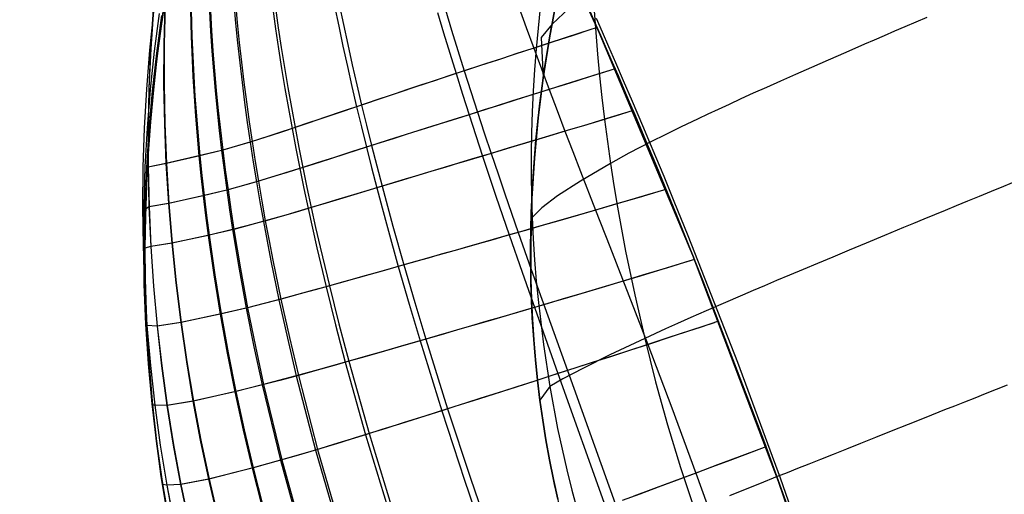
# Model space of a CAD drawing. Header units: millimetres. Extents: x -58 to 58, y -58 to 58.
# Tile 62 of 74: x 45.38 to 53.04, y 18.34 to 22.04. Entities that reach past the tile are written whole.
import ezdxf

# ---------------------------------------------------------------- set-up
doc = ezdxf.new("R2010")
doc.units = ezdxf.units.MM
doc.header["$MEASUREMENT"] = 0
doc.layers.add('Predefinito', color=5, linetype='Continuous')

msp = doc.modelspace()

# ---------------------------------------------------------------- linework, layer by layer
at = {"layer": 'Predefinito', "color": 9}
for points in [[(53.6901, 9.3609), (53.335, 11.2085), (52.9163, 13.0427), (52.4346, 14.8614), (51.8904, 16.6624), (51.2844, 18.4435), (50.6172, 20.2027), (49.8897, 21.9377), (49.1028, 23.6467), (48.2574, 25.3274), (47.3544, 26.978), (46.395, 28.5964), (45.3803, 30.1807)], [(45.3803, 30.1807), (46.395, 28.5964), (47.3544, 26.978), (48.2574, 25.3274), (49.1028, 23.6467), (49.8897, 21.9377), (50.6172, 20.2027), (51.2844, 18.4435), (51.8904, 16.6624), (52.4346, 14.8614), (52.9163, 13.0427), (53.335, 11.2085), (53.6901, 9.3609)], [(49.6, 18.1721), (49.5421, 18.4206), (49.4917, 18.6729), (49.4492, 18.9289), (49.4144, 19.1887), (49.3876, 19.4521), (49.3687, 19.7189), (49.3579, 19.9892), (49.3552, 20.2628), (49.3607, 20.5397), (49.3746, 20.8196), (49.3968, 21.1027), (49.4275, 21.3887), (49.4667, 21.6777), (49.5145, 21.9694), (49.5711, 22.2638)], [(46.5306, 18.1895), (46.4823, 18.4843), (46.4418, 18.7813), (46.4091, 19.0803), (46.3841, 19.3812), (46.3668, 19.6839), (46.3572, 19.9881), (46.3553, 20.294), (46.3611, 20.6012), (46.3746, 20.9096), (46.3957, 21.2193), (46.4244, 21.5299), (46.4607, 21.8415), (46.5046, 22.1539)], [(49.5593, 22.2057), (49.5018, 21.8966), (49.4534, 21.5861), (49.4142, 21.2742), (49.3846, 20.9612), (49.3651, 20.6474), (49.3558, 20.3331), (49.3572, 20.0186), (49.362, 19.8613), (49.3696, 19.7042), (49.3799, 19.5473), (49.3931, 19.3906), (49.4092, 19.2342), (49.4282, 19.0782), (49.4501, 18.9227), (49.475, 18.7676), (49.5029, 18.6131), (49.5338, 18.4591), (49.5678, 18.3059)], [(49.5678, 18.3059), (49.5338, 18.4591), (49.5029, 18.6131), (49.475, 18.7676), (49.4501, 18.9227), (49.4282, 19.0782), (49.4092, 19.2342), (49.3931, 19.3906), (49.3799, 19.5473), (49.3696, 19.7042), (49.362, 19.8613), (49.3572, 20.0186), (49.3558, 20.3331), (49.3651, 20.6474), (49.3846, 20.9612), (49.4142, 21.2742), (49.4534, 21.5861), (49.5018, 21.8966), (49.5593, 22.2057)], [(46.5306, 18.1895), (46.4823, 18.4843), (46.4418, 18.7813), (46.4091, 19.0803), (46.3841, 19.3812), (46.3668, 19.6839), (46.3572, 19.9881), (46.3553, 20.294), (46.3611, 20.6012), (46.3746, 20.9096), (46.3957, 21.2193)]]:
    msp.add_lwpolyline(points, dxfattribs=at)
at = {"layer": 'Predefinito', "color": 9, "extrusion": (1, 0, 0)}
for points in [[(21.2193, 60), (21.2193, 319.9982)], [(18.7813, 60), (18.7813, 319.9999)]]:
    msp.add_lwpolyline(points, dxfattribs=at)
at = {"layer": 'Predefinito', "color": 9}
for points in [[(46.3957, 21.2193, 60), (46.4252, 21.5369, 60), (46.4623, 21.8535, 60), (46.5069, 22.169, 60), (46.5588, 22.4833, 60.0001), (46.6179, 22.7964, 60.0001), (46.684, 23.108, 60.0002), (46.757, 23.4182, 60.0004), (46.8366, 23.7269, 60.0005), (46.9281, 24.052, 60.0007), (47.0265, 24.375, 60.001), (47.1319, 24.6957, 60.0014), (47.2438, 25.0141, 60.0018), (47.3622, 25.3302, 60.0023), (47.4869, 25.6439, 60.0028), (47.6177, 25.9551, 60.0035), (47.7542, 26.2637, 60.0042)], [(46.5175, 22.2369, 319.9973), (46.4804, 21.9885, 319.9975), (46.448, 21.7395, 319.9977), (46.4205, 21.4921, 319.998), (46.3978, 21.2443, 319.9982), (46.3799, 20.9981, 319.9984), (46.3668, 20.7516, 319.9986), (46.3586, 20.5069, 319.9988), (46.3552, 20.2621, 319.999), (46.3567, 20.0191, 319.9992), (46.3631, 19.7763, 319.9993), (46.3743, 19.5353, 319.9995), (46.3905, 19.2946, 319.9996), (46.4115, 19.0556, 319.9997), (46.4375, 18.817, 319.9998), (46.4683, 18.5805, 319.9999), (46.5042, 18.3446, 320)], [(46.7061, 22.2165, 41.502), (46.7135, 21.9071, 41.4172), (46.7276, 21.5974, 41.3415), (46.7371, 21.4425, 41.307), (46.7482, 21.2876, 41.2749), (46.7608, 21.1327, 41.2451), (46.7749, 20.9778, 41.2177), (46.7906, 20.8231, 41.1927), (46.8077, 20.6684, 41.17), (46.8262, 20.5137, 41.1499), (46.8461, 20.3594, 41.1322), (46.8901, 20.0518, 41.1035), (46.9395, 19.7461, 41.0823), (46.9941, 19.4427, 41.0669), (47.0538, 19.142, 41.0556), (47.1184, 18.8443, 41.0465), (47.1882, 18.5485, 41.0384), (47.2634, 18.2533, 41.0307)], [(46.7118, 22.2182, 338.5814), (46.7195, 21.9087, 338.6665), (46.734, 21.5991, 338.7426), (46.7437, 21.4442, 338.7772), (46.7549, 21.2893, 338.8095), (46.7677, 21.1344, 338.8394), (46.782, 20.9796, 338.867), (46.7978, 20.8248, 338.8921), (46.815, 20.6701, 338.9148), (46.8337, 20.5155, 338.935), (46.8538, 20.3611, 338.9528), (46.8981, 20.0536, 338.9816), (46.9477, 19.748, 339.0029), (47.0026, 19.4447, 339.0183), (47.0625, 19.1441, 339.0296), (47.1273, 18.8465, 339.0387), (47.1972, 18.5509, 339.0469), (47.2725, 18.2558, 339.0546)], [(46.5095, 22.1549, 45.2525), (46.5014, 21.8462, 45.1839), (46.5004, 21.537, 45.1224), (46.5061, 21.2275, 45.0681), (46.5186, 20.9178, 45.0213), (46.5376, 20.6081, 44.9821), (46.5631, 20.2987, 44.9507), (46.5949, 19.9897, 44.9267), (46.633, 19.6815, 44.9087), (46.6775, 19.3745, 44.8954), (46.7282, 19.0689, 44.8853), (46.7851, 18.7651, 44.877), (46.8483, 18.4626, 44.8695), (46.9182, 18.1606, 44.8625)], [(46.512, 22.1558, 334.813), (46.5042, 21.847, 334.8819), (46.5033, 21.5378, 334.9437), (46.5094, 21.2283, 334.9981), (46.5221, 20.9186, 335.0451), (46.5413, 20.6089, 335.0844), (46.567, 20.2994, 335.1159), (46.599, 19.9905, 335.14), (46.6373, 19.6823, 335.1581), (46.6819, 19.3754, 335.1715), (46.7328, 19.0698, 335.1816), (46.7898, 18.7661, 335.1899), (46.8532, 18.4637, 335.1973), (46.9232, 18.1618, 335.2044)], [(47.0461, 22.1655, 37.5722), (47.06, 22.0114, 37.5215), (47.0754, 21.8571, 37.4737), (47.0923, 21.7028, 37.4286), (47.1106, 21.5484, 37.3864), (47.1303, 21.3939, 37.347), (47.1514, 21.2394, 37.3105), (47.1739, 21.0849, 37.2769), (47.1976, 20.9304, 37.2462), (47.2227, 20.776, 37.2184), (47.2489, 20.6216, 37.1937), (47.2764, 20.4675, 37.1719), (47.3049, 20.3141, 37.153), (47.3345, 20.1615, 37.1366), (47.3968, 19.859, 37.1106), (47.4628, 19.5604, 37.0918), (47.5323, 19.2659, 37.078), (47.6812, 18.6894, 37.0574), (47.8466, 18.1164, 37.0405)], [(47.0582, 22.17, 342.5343), (47.0724, 22.0159, 342.5852), (47.0881, 21.8617, 342.6334), (47.1052, 21.7073, 342.6787), (47.1238, 21.5529, 342.7212), (47.1438, 21.3984, 342.7608), (47.1652, 21.2439, 342.7976), (47.1879, 21.0893, 342.8314), (47.2119, 20.9348, 342.8623), (47.2372, 20.7803, 342.8902), (47.2637, 20.6259, 342.9152), (47.2914, 20.4717, 342.9371), (47.3202, 20.3183, 342.9561), (47.35, 20.1657, 342.9726), (47.4127, 19.8633, 342.9988), (47.479, 19.5647, 343.0178), (47.5488, 19.2705, 343.0317), (47.6982, 18.6945, 343.0525), (47.8639, 18.1221, 343.0695)], [(47.8305, 22.1424, 33.3392), (47.8623, 21.987, 33.2822), (47.8954, 21.8312, 33.2287), (47.9297, 21.6749, 33.1786), (47.9652, 21.5182, 33.1321), (48.0018, 21.3611, 33.0891), (48.0395, 21.2036, 33.0497), (48.0783, 21.0458, 33.0139), (48.1181, 20.8876, 32.9817), (48.1589, 20.7299, 32.9532), (48.2001, 20.5739, 32.9282), (48.2418, 20.4198, 32.9065), (48.326, 20.1175, 32.8717), (48.4108, 19.8239, 32.846), (48.4956, 19.5393, 32.827), (48.6644, 18.9952, 32.7991), (48.8409, 18.4537, 32.7773), (49.0276, 17.9075, 32.7641)], [(47.866, 22.1558, 346.7892), (47.8985, 22.0004, 346.8465), (47.9322, 21.8445, 346.9004), (47.9672, 21.6882, 346.9508), (48.0033, 21.5314, 346.9977), (48.0405, 21.3741, 347.0409), (48.0789, 21.2165, 347.0806), (48.1183, 21.0586, 347.1167), (48.1587, 20.9002, 347.1492), (48.2, 20.7424, 347.1779), (48.2419, 20.5862, 347.203), (48.2841, 20.432, 347.2249), (48.3693, 20.1298, 347.2601), (48.4549, 19.8364, 347.2859), (48.5403, 19.5523, 347.3051), (48.7099, 19.0096, 347.3331), (48.8867, 18.4695, 347.355), (49.0735, 17.9245, 347.3683)], [(46.4205, 22.1, 52.6719), (46.3898, 21.7998, 52.6351), (46.3658, 21.4979, 52.6018), (46.3487, 21.1944, 52.5721), (46.3386, 20.8894, 52.5461), (46.3356, 20.5832, 52.524), (46.3397, 20.2758, 52.5059), (46.3512, 19.9674, 52.4915), (46.3702, 19.658, 52.4803), (46.3968, 19.348, 52.4714), (46.4313, 19.0375, 52.4644), (46.4737, 18.7268, 52.4584), (46.5243, 18.4161, 52.4529), (46.5832, 18.1057, 52.4478)], [(46.4202, 22.1001, 327.3607), (46.3896, 21.7998, 327.3976), (46.3657, 21.4978, 327.431), (46.3487, 21.1943, 327.4609), (46.3386, 20.8894, 327.487), (46.3357, 20.5831, 327.5092), (46.3399, 20.2757, 327.5274), (46.3515, 19.9673, 327.5418), (46.3705, 19.6579, 327.5531), (46.3972, 19.3479, 327.5619), (46.4317, 19.0374, 327.569), (46.4742, 18.7267, 327.575), (46.5249, 18.416, 327.5805), (46.5838, 18.1057, 327.5856)], [(46.4646, 22.0873, 56.3594), (46.4273, 21.7922, 56.3404), (46.3965, 21.4947, 56.3231), (46.3724, 21.1951, 56.3076), (46.3552, 20.8934, 56.294), (46.3451, 20.5898, 56.2823), (46.3423, 20.2843, 56.2726), (46.347, 19.9773, 56.2648), (46.3595, 19.669, 56.2586), (46.3799, 19.3596, 56.2537), (46.4086, 19.0493, 56.2496), (46.4457, 18.7382, 56.2461), (46.4914, 18.4268, 56.243), (46.5459, 18.1155, 56.24)], [(46.4829, 22.0717, 58.1879), (46.4442, 21.7786, 58.1782), (46.4118, 21.4831, 58.1693), (46.386, 21.1853, 58.1614), (46.3671, 20.8852, 58.1543), (46.3552, 20.5831, 58.1482), (46.3506, 20.279, 58.1432), (46.3536, 19.9733, 58.1391), (46.3644, 19.6663, 58.1358), (46.3832, 19.358, 58.1331), (46.4102, 19.0488, 58.131), (46.4458, 18.7387, 58.1291), (46.49, 18.4282, 58.1273), (46.5431, 18.1178, 58.1257)], [(46.4198, 22.1165, 48.9624), (46.399, 21.8112, 48.9093), (46.3853, 21.5048, 48.8614), (46.3786, 21.1977, 48.819), (46.3788, 20.8898, 48.7822), (46.3859, 20.5814, 48.7512), (46.3999, 20.2726, 48.726), (46.4208, 19.9635, 48.7064), (46.4488, 19.6542, 48.6914), (46.4838, 19.3451, 48.68), (46.526, 19.0363, 48.6711), (46.5755, 18.7282, 48.6636), (46.6323, 18.4207, 48.6569), (46.6967, 18.1136, 48.6505)], [(46.4203, 22.1169, 331.0866), (46.3997, 21.8115, 331.1399), (46.3861, 21.5051, 331.1879), (46.3796, 21.1979, 331.2305), (46.3799, 20.89, 331.2674), (46.3872, 20.5816, 331.2986), (46.4013, 20.2728, 331.3238), (46.4224, 19.9636, 331.3435), (46.4505, 19.6544, 331.3585), (46.4856, 19.3452, 331.37), (46.528, 19.0365, 331.3789), (46.5775, 18.7284, 331.3864), (46.6344, 18.421, 331.3932), (46.6988, 18.114, 331.3995)], [(46.856, 22.1025, 39.5461), (46.8649, 21.9482, 39.5006), (46.8755, 21.7937, 39.4576), (46.8876, 21.6392, 39.4171), (46.9012, 21.4847, 39.3792), (46.9164, 21.3302, 39.3438), (46.933, 21.1756, 39.3111), (46.951, 21.0212, 39.2809), (46.9704, 20.8667, 39.2534), (46.9912, 20.7124, 39.2286), (47.0134, 20.5582, 39.2065), (47.0368, 20.4042, 39.1871), (47.0874, 20.0979, 39.1557), (47.1428, 19.7941, 39.1327), (47.2028, 19.4931, 39.116), (47.2672, 19.1954, 39.1039), (47.4086, 18.6097, 39.0856), (47.5693, 18.0276, 39.0704)], [(46.8639, 22.1047, 340.5473), (46.8731, 21.9504, 340.593), (46.8838, 21.7959, 340.6362), (46.8961, 21.6415, 340.6768), (46.91, 21.487, 340.7149), (46.9254, 21.3325, 340.7505), (46.9422, 21.178, 340.7834), (46.9604, 21.0235, 340.8137), (46.98, 20.8691, 340.8413), (47.001, 20.7148, 340.8662), (47.0233, 20.5606, 340.8884), (47.0469, 20.4067, 340.9079), (47.0979, 20.1004, 340.9395), (47.1536, 19.7967, 340.9626), (47.2138, 19.4959, 340.9793), (47.2784, 19.1983, 340.9915), (47.4202, 18.613, 341.0098), (47.5811, 18.0312, 341.0251)], [(47.3493, 22.1218, 35.4747), (47.3709, 21.9673, 35.4209), (47.3939, 21.8125, 35.3702), (47.4183, 21.6576, 35.3226), (47.4441, 21.5024, 35.2781), (47.4711, 21.3471, 35.2369), (47.4993, 21.1916, 35.1988), (47.5288, 21.036, 35.164), (47.5594, 20.8803, 35.1324), (47.5912, 20.7245, 35.1042), (47.6241, 20.5691, 35.0792), (47.6578, 20.4148, 35.0574), (47.6924, 20.2617, 35.0385), (47.7636, 19.9594, 35.0083), (47.8375, 19.6629, 34.9861), (47.9135, 19.3724, 34.9698), (48.0713, 18.8087, 34.9455), (48.2419, 18.2484, 34.9261)], [(47.37, 22.1299, 344.6436), (47.3921, 21.9753, 344.6978), (47.4155, 21.8206, 344.7488), (47.4403, 21.6656, 344.7968), (47.4665, 21.5103, 344.8415), (47.4939, 21.3549, 344.8831), (47.5225, 21.1994, 344.9214), (47.5524, 21.0437, 344.9565), (47.5834, 20.8879, 344.9883), (47.6156, 20.732, 345.0168), (47.6488, 20.5765, 345.0419), (47.6829, 20.4221, 345.0639), (47.7178, 20.2689, 345.0829), (47.7897, 19.9667, 345.1135), (47.864, 19.6703, 345.1358), (47.9405, 19.3801, 345.1523), (48.0989, 18.8173, 345.1768), (48.2698, 18.2579, 345.1964)], [(48.6317, 22.0933, 31.1466), (48.6787, 21.936, 31.0913), (48.7268, 21.7779, 31.0398), (48.7759, 21.619, 30.9923), (48.8259, 21.4593, 30.9487), (48.8769, 21.299, 30.909), (48.9288, 21.1379, 30.8734), (48.9813, 20.9773, 30.8418), (49.0337, 20.8193, 30.8142), (49.0858, 20.6641, 30.7904), (49.1888, 20.3629, 30.7522), (49.2891, 20.0743, 30.7244), (49.5684, 19.284, 30.6749), (49.9389, 18.2467, 30.6391)], [(48.692, 22.1144, 348.9891), (48.7401, 21.957, 349.0447), (48.7892, 21.7988, 349.0964), (48.8393, 21.6399, 349.1442), (48.8903, 21.4801, 349.1881), (48.9423, 21.3196, 349.2279), (48.9951, 21.1583, 349.2637), (49.0485, 20.9975, 349.2955), (49.1019, 20.8394, 349.3231), (49.1548, 20.6842, 349.347), (49.2593, 20.3831, 349.3853), (49.3608, 20.095, 349.4131), (49.6421, 19.3077, 349.4625), (50.013, 18.2743, 349.4983)], [(49.2641, 22.1352, 350.0654), (49.3218, 21.9766, 350.1188), (49.3804, 21.817, 350.168), (49.4398, 21.6564, 350.2131), (49.5, 21.4948, 350.2539), (49.5611, 21.3321, 350.2906), (49.6224, 21.1701, 350.3229), (49.6832, 21.0112, 350.3509), (49.7431, 20.8559, 350.375), (49.8599, 20.5563, 350.413), (49.9712, 20.2722, 350.4402), (50.2678, 19.5106, 350.4875), (50.4546, 19.0172, 350.5088), (50.6419, 18.51, 350.5214), (50.8281, 17.9939, 350.5215)], [(49.4306, 22.1331, 49.9489), (49.4129, 21.9725, 49.917), (49.3978, 21.811, 49.8872), (49.3852, 21.6488, 49.8597), (49.3751, 21.4858, 49.8343), (49.3677, 21.3223, 49.8112), (49.3627, 21.1582, 49.7904), (49.3603, 20.9937, 49.7719), (49.3605, 20.8289, 49.7558), (49.3632, 20.6639, 49.742), (49.3685, 20.4988, 49.7306), (49.3764, 20.3336, 49.7216), (49.3868, 20.1685, 49.7147), (49.3998, 20.0034, 49.7096), (49.4155, 19.8386, 49.706), (49.4547, 19.5099, 49.7019), (49.5046, 19.1828, 49.6999), (49.5652, 18.858, 49.6979), (49.6369, 18.5357, 49.6959), (49.6769, 18.3756, 49.695), (49.7196, 18.2163, 49.6943)], [(49.4306, 22.1331, 330.0511), (49.4129, 21.9725, 330.083), (49.3978, 21.811, 330.1128), (49.3852, 21.6488, 330.1403), (49.3751, 21.4858, 330.1657), (49.3677, 21.3223, 330.1888), (49.3627, 21.1582, 330.2096), (49.3603, 20.9937, 330.2281), (49.3605, 20.8289, 330.2442), (49.3632, 20.6639, 330.258), (49.3685, 20.4988, 330.2694), (49.3764, 20.3336, 330.2784), (49.3868, 20.1685, 330.2853), (49.3998, 20.0034, 330.2904), (49.4155, 19.8386, 330.294), (49.4547, 19.5099, 330.2981), (49.5046, 19.1828, 330.3001), (49.5652, 18.858, 330.3021), (49.6369, 18.5357, 330.3041), (49.6769, 18.3756, 330.305), (49.7196, 18.2163, 330.3057)], [(49.6559, 22.1285, 42.3674), (49.5225, 22.0047, 44.8865), (49.4377, 21.8993, 47.3865), (49.4534, 21.5861, 60)], [(49.6559, 22.1285, 337.6326), (49.5225, 22.0047, 335.1135), (49.4377, 21.8993, 332.6135), (49.4534, 21.5861, 320)], [(49.8082, 22.1228, 350.8782), (49.8535, 22.0203, 350.9144), (49.899, 21.917, 350.9483), (49.9444, 21.8132, 350.98), (49.9899, 21.7089, 351.0094), (50.0353, 21.604, 351.0364), (50.0807, 21.4984, 351.0612), (50.1232, 21.3989, 351.0823), (50.1656, 21.2992, 351.1014), (50.2499, 21.0994, 351.1339), (50.3338, 20.8984, 351.1596), (50.4175, 20.6958, 351.1793), (50.4928, 20.5116, 351.1928), (50.6958, 20.0052, 351.2144), (51.1742, 18.7472, 351.2438), (51.41, 18.0903, 351.2421)], [(49.8504, 22.1061, 39.7551), (49.8618, 21.939, 39.7049), (49.8756, 21.7709, 39.6593), (49.8916, 21.6018, 39.6182), (49.9099, 21.432, 39.5816), (49.9303, 21.2617, 39.5498), (49.9528, 21.091, 39.5226), (49.9773, 20.92, 39.5003), (50.0038, 20.749, 39.4827), (50.0322, 20.578, 39.4692), (50.0626, 20.4071, 39.4593), (50.0948, 20.2364, 39.4524), (50.1651, 19.8958, 39.4447), (50.2429, 19.557, 39.4412), (50.3282, 19.2204, 39.4375), (50.421, 18.8862, 39.4338), (50.5214, 18.5545, 39.4308), (50.6296, 18.2254, 39.4295)], [(49.8504, 22.1061, 340.2449), (49.8618, 21.939, 340.2951), (49.8756, 21.7709, 340.3407), (49.8916, 21.6018, 340.3818), (49.9099, 21.432, 340.4184), (49.9303, 21.2617, 340.4502), (49.9528, 21.091, 340.4774), (49.9773, 20.92, 340.4997), (50.0038, 20.749, 340.5173), (50.0322, 20.578, 340.5308), (50.0626, 20.4071, 340.5407), (50.0948, 20.2364, 340.5476), (50.1651, 19.8958, 340.5553), (50.2429, 19.557, 340.5588), (50.3282, 19.2204, 340.5625), (50.421, 18.8862, 340.5662), (50.5214, 18.5545, 340.5692), (50.6296, 18.2254, 340.5705)], [(46.4877, 22.0597, 59.0972), (46.4488, 21.7674, 59.0921), (46.4162, 21.4727, 59.0876), (46.3901, 21.1757, 59.0834), (46.3709, 20.8764, 59.0797), (46.3587, 20.5751, 59.0765), (46.3538, 20.2718, 59.0739), (46.3564, 19.967, 59.0717), (46.3668, 19.6608, 59.07), (46.3852, 19.3534, 59.0685), (46.4119, 19.0451, 59.0673), (46.447, 18.7358, 59.0663), (46.4908, 18.4262, 59.0653), (46.5435, 18.1166, 59.0645)], [(46.4886, 22.0523, 59.5504), (46.4497, 21.7604, 59.5477), (46.4171, 21.466, 59.5453), (46.3911, 21.1694, 59.543), (46.3719, 20.8706, 59.5411), (46.3596, 20.5697, 59.5394), (46.3547, 20.2669, 59.5379), (46.3573, 19.9625, 59.5367), (46.3677, 19.6568, 59.5357), (46.3861, 19.35, 59.5349), (46.4126, 19.0421, 59.5343), (46.4477, 18.7334, 59.5337), (46.4914, 18.4243, 59.5331), (46.5439, 18.1153, 59.5326)], [(46.4886, 22.0483, 59.7766), (46.4498, 21.7565, 59.7751), (46.4173, 21.4623, 59.7738), (46.3913, 21.1659, 59.7725), (46.3721, 20.8673, 59.7714), (46.3599, 20.5666, 59.7704), (46.355, 20.264, 59.7696), (46.3577, 19.9599, 59.7689), (46.368, 19.6545, 59.7683), (46.3864, 19.3479, 59.7678), (46.4129, 19.0403, 59.7674), (46.4479, 18.7319, 59.767), (46.4916, 18.4231, 59.7667), (46.5441, 18.1144, 59.7664)], [(52.4374, 22.056, 30.7122), (52.3513, 22.019, 30.8315), (52.2674, 21.983, 30.9526), (52.1856, 21.9477, 31.0755), (52.1059, 21.9133, 31.2001), (52.0283, 21.8797, 31.3264), (51.9527, 21.8469, 31.4544), (51.8074, 21.7838, 31.7152), (51.6698, 21.7236, 31.9821), (51.5397, 21.6665, 32.255), (51.4167, 21.6121, 32.5336), (51.3006, 21.5606, 32.8175), (51.1912, 21.5116, 33.1064), (51.088, 21.4652, 33.4001), (50.991, 21.4212, 33.6983), (50.8998, 21.3795, 34.0006), (50.8141, 21.34, 34.3069), (50.7337, 21.3026, 34.6167), (50.6583, 21.2672, 34.9299), (50.5214, 21.2019, 35.565), (50.4013, 21.1433, 36.2099), (50.2959, 21.0905, 36.8623), (50.1203, 20.9988, 38.1802), (49.9773, 20.92, 39.5003), (49.7427, 20.7825, 42.101), (49.5658, 20.6674, 44.6582), (49.4424, 20.5733, 47.1941), (49.3685, 20.4988, 49.7306), (49.3558, 20.3331, 60)], [(52.4374, 22.056, 349.2878), (52.3513, 22.019, 349.1685), (52.2674, 21.983, 349.0474), (52.1856, 21.9477, 348.9245), (52.1059, 21.9133, 348.7999), (52.0283, 21.8797, 348.6736), (51.9527, 21.8469, 348.5456), (51.8074, 21.7838, 348.2848), (51.6698, 21.7236, 348.0179), (51.5397, 21.6665, 347.745), (51.4167, 21.6121, 347.4664), (51.3006, 21.5606, 347.1825), (51.1912, 21.5116, 346.8936), (51.088, 21.4652, 346.5999), (50.991, 21.4212, 346.3017), (50.8998, 21.3795, 345.9994), (50.8141, 21.34, 345.6931), (50.7337, 21.3026, 345.3833), (50.6583, 21.2672, 345.0701), (50.5214, 21.2019, 344.435), (50.4013, 21.1433, 343.7901), (50.2959, 21.0905, 343.1377), (50.1203, 20.9988, 341.8198), (49.9773, 20.92, 340.4997), (49.7427, 20.7825, 337.899), (49.5658, 20.6674, 335.3418), (49.4424, 20.5733, 332.8059), (49.3685, 20.4988, 330.2694), (49.3558, 20.3331, 320)], [(49.8643, 22.0507, 29.1685), (49.9112, 21.9445, 29.132), (49.9615, 21.8297, 29.0955), (50.0162, 21.7043, 29.059), (50.0766, 21.5647, 29.0226), (50.1451, 21.405, 28.9861), (50.2261, 21.2145, 28.9498), (50.2733, 21.1023, 28.9316), (50.3274, 20.973, 28.9135), (50.3912, 20.8194, 28.8955), (50.4705, 20.6265, 28.8776), (50.5792, 20.3587, 28.8602), (50.9649, 19.3734, 28.8294), (51.298, 18.4736, 28.8162), (51.7125, 17.2794, 28.8366)], [(49.8725, 21.977, 350.9289), (49.7429, 21.9349, 350.7413), (49.6177, 21.8942, 350.5518), (49.4969, 21.855, 350.3606), (49.3804, 21.817, 350.168), (49.235, 21.7696, 349.9149), (49.0965, 21.7243, 349.6597), (48.9646, 21.6811, 349.4028), (48.8393, 21.6399, 349.1442), (48.7202, 21.6006, 348.8843), (48.607, 21.5632, 348.6233), (48.4996, 21.5276, 348.3613), (48.3978, 21.4937, 348.0984), (48.3011, 21.4615, 347.8347), (48.2095, 21.4308, 347.5705), (48.0405, 21.3741, 347.0409), (47.8889, 21.3231, 346.5106), (47.753, 21.2772, 345.9801), (47.6314, 21.2361, 345.4501), (47.5225, 21.1994, 344.9214), (47.4249, 21.1667, 344.3945), (47.3374, 21.1376, 343.8701), (47.1879, 21.0893, 342.8314), (46.9604, 21.0235, 340.8137), (46.782, 20.9796, 338.867), (46.5221, 20.9186, 335.0451), (46.3799, 20.89, 331.2674), (46.3721, 20.8637, 319.9986)], [(49.8304, 21.9633, 29.1311), (49.6775, 21.9137, 29.3566), (49.531, 21.866, 29.5846), (49.3906, 21.8203, 29.8148), (49.2563, 21.7765, 30.0471), (49.1278, 21.7345, 30.2812), (49.0051, 21.6943, 30.5169), (48.8878, 21.6558, 30.754), (48.7759, 21.619, 30.9923), (48.6605, 21.5808, 31.2517), (48.5508, 21.5445, 31.5121), (48.4467, 21.51, 31.7734), (48.348, 21.4771, 32.0356), (48.2544, 21.4458, 32.2983), (48.1656, 21.4161, 32.5616), (48.0018, 21.3611, 33.0891), (47.8548, 21.3115, 33.6173), (47.723, 21.267, 34.1454), (47.605, 21.2272, 34.6728), (47.4993, 21.1916, 35.1988), (47.4045, 21.1599, 35.7229), (47.3195, 21.1317, 36.2443), (47.1739, 21.0849, 37.2769), (46.951, 21.0212, 39.2809), (46.7749, 20.9778, 41.2177), (46.5186, 20.9178, 45.0213), (46.3788, 20.8898, 48.7822), (46.3721, 20.8637, 60.0014)], [(50.0128, 21.6557, 351.0234), (49.8777, 21.6133, 350.8338), (49.7472, 21.5724, 350.6423), (49.6214, 21.5329, 350.4489), (49.5, 21.4948, 350.2539), (49.3501, 21.4478, 350.0005), (49.2074, 21.403, 349.7448), (49.0715, 21.3603, 349.4872), (48.9423, 21.3196, 349.2279), (48.8194, 21.2809, 348.9672), (48.7027, 21.2441, 348.7053), (48.592, 21.209, 348.4423), (48.4869, 21.1758, 348.1784), (48.3872, 21.1441, 347.9138), (48.2927, 21.1141, 347.6485), (48.1183, 21.0586, 347.1167), (47.9618, 21.0086, 346.5841), (47.8215, 20.9638, 346.0514), (47.6959, 20.9237, 345.5192), (47.5834, 20.8879, 344.9883), (47.4825, 20.856, 344.4593), (47.392, 20.8276, 343.9328), (47.2372, 20.7803, 342.8902), (47.001, 20.7148, 340.8662), (46.815, 20.6701, 338.9148), (46.5413, 20.6089, 335.0844), (46.3872, 20.5816, 331.2986), (46.36, 20.5633, 319.9988)], [(49.9719, 21.6428, 29.0331), (49.8131, 21.593, 29.2599), (49.6609, 21.5453, 29.4893), (49.5152, 21.4995, 29.7212), (49.3757, 21.4558, 29.9553), (49.2423, 21.4139, 30.1914), (49.1148, 21.3739, 30.4291), (48.9931, 21.3356, 30.6684), (48.8769, 21.299, 30.909), (48.7578, 21.2615, 31.1692), (48.6447, 21.2257, 31.4306), (48.5374, 21.1918, 31.6929), (48.4355, 21.1595, 31.956), (48.3389, 21.1288, 32.2198), (48.2473, 21.0997, 32.4842), (48.0783, 21.0458, 33.0139), (47.9265, 20.9974, 33.5443), (47.7905, 20.9539, 34.0746), (47.6686, 20.915, 34.6042), (47.5594, 20.8803, 35.1324), (47.4614, 20.8494, 35.6586), (47.3734, 20.8219, 36.1821), (47.2227, 20.776, 37.2184), (46.9912, 20.7124, 39.2286), (46.8077, 20.6684, 41.17), (46.5376, 20.6081, 44.9821), (46.3859, 20.5814, 48.7512), (46.36, 20.5632, 60.0012)], [(50.1523, 21.3303, 351.0957), (50.0127, 21.288, 350.9055), (49.8779, 21.2472, 350.7132), (49.7478, 21.2079, 350.5189), (49.6224, 21.1701, 350.3229), (49.4683, 21.1237, 350.0693), (49.3214, 21.0795, 349.8133), (49.1815, 21.0375, 349.5553), (49.0485, 20.9975, 349.2955), (48.9221, 20.9596, 349.0341), (48.802, 20.9235, 348.7716), (48.6879, 20.8892, 348.5078), (48.5797, 20.8566, 348.2432), (48.477, 20.8258, 347.9777), (48.3797, 20.7965, 347.7115), (48.2, 20.7424, 347.1779), (48.0388, 20.6938, 346.6434), (47.8943, 20.6502, 346.1088), (47.7648, 20.6113, 345.5747), (47.6488, 20.5765, 345.0419), (47.5447, 20.5455, 344.5111), (47.4513, 20.5179, 343.9829), (47.2914, 20.4717, 342.9371), (47.0469, 20.4067, 340.9079), (46.8538, 20.3611, 338.9528), (46.567, 20.2994, 335.1159), (46.4013, 20.2728, 331.3238), (46.3552, 20.2609, 319.999)], [(50.1128, 21.3183, 28.9573), (49.9488, 21.2686, 29.1846), (49.7916, 21.2211, 29.4148), (49.641, 21.1757, 29.6475), (49.4968, 21.1322, 29.8827), (49.3589, 21.0908, 30.1199), (49.2272, 21.0512, 30.359), (49.1013, 21.0134, 30.5997), (48.9813, 20.9773, 30.8418), (48.8587, 20.9405, 31.1026), (48.7423, 20.9055, 31.3647), (48.6317, 20.8723, 31.6278), (48.5268, 20.8407, 31.8917), (48.4273, 20.8108, 32.1564), (48.333, 20.7824, 32.4216), (48.1589, 20.7299, 32.9532), (48.0025, 20.6828, 33.4854), (47.8623, 20.6406, 34.0177), (47.7367, 20.6028, 34.5492), (47.6241, 20.5691, 35.0792), (47.523, 20.539, 35.6072), (47.4322, 20.5123, 36.1324), (47.2764, 20.4675, 37.1719), (47.0368, 20.4042, 39.1871), (46.8461, 20.3594, 41.1322), (46.5631, 20.2987, 44.9507), (46.3999, 20.2726, 48.726), (46.3552, 20.2609, 60.001)], [(53.1318, 20.7807, 30.4315), (53.0341, 20.7406, 30.5446), (52.9387, 20.7014, 30.6596), (52.8457, 20.6632, 30.7767), (52.755, 20.6258, 30.8956), (52.6666, 20.5894, 31.0165), (52.5804, 20.5539, 31.1392), (52.4964, 20.5192, 31.2637), (52.4145, 20.4854, 31.39), (52.3348, 20.4524, 31.518), (52.2571, 20.4203, 31.6477), (52.108, 20.3585, 31.9121), (51.9668, 20.2998, 32.1828), (51.8332, 20.2441, 32.4594), (51.7069, 20.1914, 32.7418), (51.5877, 20.1415, 33.0296), (51.4753, 20.0943, 33.3224), (51.3693, 20.0497, 33.62), (51.2696, 20.0075, 33.9221), (51.1757, 19.9677, 34.2283), (51.0875, 19.9302, 34.5384), (51.0046, 19.8947, 34.852), (50.8537, 19.8297, 35.4886), (50.7206, 19.7718, 36.1357), (50.6032, 19.7202, 36.7907), (50.4989, 19.6737, 37.4513), (50.4057, 19.6317, 38.1148), (50.2429, 19.557, 39.4412), (49.9715, 19.429, 42.0519), (49.7609, 19.325, 44.6161), (49.6067, 19.2435, 47.1576), (49.5046, 19.1828, 49.6999), (49.4282, 19.0782, 60)], [(53.1318, 20.7807, 349.5685), (53.0341, 20.7406, 349.4554), (52.9387, 20.7014, 349.3404), (52.8457, 20.6632, 349.2233), (52.755, 20.6258, 349.1044), (52.6666, 20.5894, 348.9835), (52.5804, 20.5539, 348.8608), (52.4964, 20.5192, 348.7363), (52.4145, 20.4854, 348.61), (52.3348, 20.4524, 348.482), (52.2571, 20.4203, 348.3523), (52.108, 20.3585, 348.0879), (51.9668, 20.2998, 347.8172), (51.8332, 20.2441, 347.5406), (51.7069, 20.1914, 347.2582), (51.5877, 20.1415, 346.9704), (51.4753, 20.0943, 346.6776), (51.3693, 20.0497, 346.38), (51.2696, 20.0075, 346.0779), (51.1757, 19.9677, 345.7717), (51.0875, 19.9302, 345.4616), (51.0046, 19.8947, 345.148), (50.8537, 19.8297, 344.5114), (50.7206, 19.7718, 343.8643), (50.6032, 19.7202, 343.2093), (50.4989, 19.6737, 342.5487), (50.4057, 19.6317, 341.8852), (50.2429, 19.557, 340.5588), (49.9715, 19.429, 337.9481), (49.7609, 19.325, 335.3839), (49.6067, 19.2435, 332.8424), (49.5046, 19.1828, 330.3001), (49.4282, 19.0782, 320)], [(50.4087, 20.7169, 351.1775), (50.2643, 20.6744, 350.9896), (50.1247, 20.6335, 350.7995), (49.9899, 20.5942, 350.6072), (49.8599, 20.5563, 350.413), (49.6987, 20.5096, 350.1596), (49.545, 20.4652, 349.9037), (49.3986, 20.4231, 349.6455), (49.2593, 20.3831, 349.3853), (49.1268, 20.3452, 349.1234), (49.0009, 20.3092, 348.8601), (48.8813, 20.2751, 348.5956), (48.7678, 20.2428, 348.3299), (48.66, 20.2122, 348.0634), (48.5579, 20.1832, 347.7961), (48.461, 20.1558, 347.5283), (48.3693, 20.1298, 347.2601), (48.1999, 20.0819, 346.723), (48.0479, 20.0391, 346.1857), (47.9117, 20.0008, 345.6489), (47.7897, 19.9667, 345.1135), (47.68, 19.9362, 344.58), (47.5815, 19.9091, 344.0493), (47.4127, 19.8633, 342.9988), (47.1536, 19.7967, 340.9626), (46.9477, 19.748, 339.0029), (46.6373, 19.6823, 335.1581), (46.4505, 19.6544, 331.3585), (46.3705, 19.6579, 327.5531), (46.3683, 19.6519, 319.9994)], [(50.3715, 20.706, 28.87), (50.2005, 20.6557, 29.0962), (50.0364, 20.6077, 29.3255), (49.8791, 20.5619, 29.5577), (49.7284, 20.5182, 29.7925), (49.5842, 20.4765, 30.0296), (49.4463, 20.4368, 30.2688), (49.3146, 20.3989, 30.5098), (49.1888, 20.3629, 30.7522), (49.0604, 20.3262, 31.0137), (48.9383, 20.2913, 31.2766), (48.8223, 20.2583, 31.5405), (48.7123, 20.227, 31.8055), (48.6079, 20.1974, 32.0712), (48.5089, 20.1693, 32.3376), (48.326, 20.1175, 32.8717), (48.1617, 20.0711, 33.4065), (48.0143, 20.0296, 33.9414), (47.8822, 19.9925, 34.4756), (47.7636, 19.9594, 35.0083), (47.6571, 19.9299, 35.5388), (47.5613, 19.9035, 36.0665), (47.3968, 19.859, 37.1106), (47.1428, 19.7941, 39.1327), (46.9395, 19.7461, 41.0823), (46.633, 19.6815, 44.9087), (46.4488, 19.6542, 48.6914), (46.3702, 19.658, 52.4803), (46.3683, 19.6519, 60.0006)], [(50.6297, 20.1713, 351.2089), (50.4844, 20.1271, 351.0249), (50.3437, 20.0845, 350.8386), (50.2077, 20.0435, 350.6502), (50.0763, 20.0041, 350.4598), (49.9106, 19.9545, 350.207), (49.7526, 19.9075, 349.9515), (49.6019, 19.8628, 349.6935), (49.4585, 19.8204, 349.4334), (49.322, 19.7802, 349.1715), (49.1922, 19.7421, 348.908), (49.0689, 19.706, 348.6432), (48.9518, 19.6718, 348.3772), (48.8406, 19.6394, 348.1102), (48.7352, 19.6087, 347.8424), (48.6352, 19.5797, 347.5739), (48.5403, 19.5523, 347.3051), (48.3652, 19.5017, 346.7666), (48.208, 19.4565, 346.2278), (48.067, 19.4161, 345.6894), (47.9405, 19.3801, 345.1523), (47.8268, 19.3479, 344.6173), (47.7245, 19.3192, 344.085), (47.5488, 19.2705, 343.0317), (47.4031, 19.2311, 341.9983), (47.0625, 19.1441, 339.0296), (46.7328, 19.0698, 335.1816), (46.528, 19.0365, 331.3789), (46.4317, 19.0374, 327.569), (46.4132, 19.0383, 319.9997)], [(50.5941, 20.1605, 28.8354), (50.4198, 20.1075, 29.0595), (50.2525, 20.057, 29.2868), (50.092, 20.0087, 29.5171), (49.9381, 19.9627, 29.7502), (49.7907, 19.9187, 29.9857), (49.6496, 19.8769, 30.2233), (49.5147, 19.837, 30.4629), (49.3859, 19.799, 30.7041), (49.2535, 19.7601, 30.9657), (49.1277, 19.7232, 31.2288), (49.0081, 19.6882, 31.4931), (48.8946, 19.6551, 31.7584), (48.7868, 19.6237, 32.0247), (48.6846, 19.594, 32.2916), (48.5876, 19.5659, 32.5591), (48.4956, 19.5393, 32.827), (48.3258, 19.4903, 33.3633), (48.1733, 19.4465, 33.8997), (48.0364, 19.4074, 34.4355), (47.9135, 19.3724, 34.9698), (47.803, 19.3412, 35.5019), (47.7035, 19.3133, 36.0311), (47.5323, 19.2659, 37.078), (47.2672, 19.1954, 39.1039), (47.0538, 19.142, 41.0556), (46.7282, 19.0689, 44.8853), (46.526, 19.0363, 48.6711), (46.4313, 19.0375, 52.4644), (46.4132, 19.0383, 60.0003)], [(50.8184, 19.6912, 351.2233), (50.6739, 19.6437, 351.0426), (50.534, 19.5977, 350.8597), (50.3987, 19.5534, 350.6746), (50.2678, 19.5106, 350.4875), (50.1001, 19.456, 350.2353), (49.94, 19.4041, 349.9801), (49.7874, 19.3547, 349.7224), (49.6421, 19.3077, 349.4625), (49.5037, 19.2632, 349.2007), (49.3721, 19.2209, 348.9373), (49.2469, 19.1807, 348.6724), (49.1281, 19.1427, 348.4063), (49.0152, 19.1067, 348.1391), (48.908, 19.0725, 347.871), (48.8064, 19.0402, 347.6023), (48.7099, 19.0096, 347.3331), (48.5318, 18.9532, 346.7939), (48.3717, 18.9027, 346.2542), (48.228, 18.8576, 345.7149), (48.0989, 18.8173, 345.1768), (47.9828, 18.7813, 344.6408), (47.8782, 18.7491, 344.1076), (47.6982, 18.6945, 343.0525), (47.5486, 18.65, 342.0176), (47.1972, 18.5509, 339.0469), (46.8532, 18.4637, 335.1973), (46.6344, 18.421, 331.3932), (46.5249, 18.416, 327.5805), (46.4919, 18.4217, 320)], [(50.7831, 19.6796, 28.8201), (50.6083, 19.6221, 29.0422), (50.4403, 19.567, 29.2676), (50.2791, 19.5143, 29.4961), (50.1244, 19.4639, 29.7274), (49.9761, 19.4157, 29.9612), (49.8341, 19.3697, 30.1972), (49.6983, 19.3259, 30.4352), (49.5684, 19.284, 30.6749), (49.4342, 19.2408, 30.9365), (49.3066, 19.1999, 31.1995), (49.1852, 19.161, 31.4639), (49.0699, 19.1241, 31.7294), (48.9605, 19.0892, 31.9959), (48.8566, 19.0561, 32.2631), (48.758, 19.0248, 32.5309), (48.6644, 18.9952, 32.7991), (48.4916, 18.9405, 33.3362), (48.3363, 18.8916, 33.8735), (48.1968, 18.8478, 34.4102), (48.0713, 18.8087, 34.9455), (47.9584, 18.7738, 35.4786), (47.8567, 18.7425, 36.0088), (47.6812, 18.6894, 37.0574), (47.4086, 18.6097, 39.0856), (47.1882, 18.5485, 41.0384), (46.8483, 18.4626, 44.8695), (46.6323, 18.4207, 48.6569), (46.5243, 18.4161, 52.4529), (46.4919, 18.4217, 60)], [(53.0638, 19.195, 31.1304), (52.9772, 19.1605, 31.2542), (52.8927, 19.1268, 31.3799), (52.8105, 19.0941, 31.5073), (52.7303, 19.0622, 31.6365), (52.6523, 19.0311, 31.7673), (52.5763, 19.0008, 31.8998), (52.4304, 18.9427, 32.1696), (52.2923, 18.8877, 32.4456), (52.1617, 18.8357, 32.7273), (52.0382, 18.7865, 33.0146), (51.9217, 18.7401, 33.307), (51.8118, 18.6963, 33.6043), (51.7082, 18.6551, 33.9062), (51.6107, 18.6162, 34.2123), (51.5188, 18.5796, 34.5223), (51.4325, 18.5452, 34.8359), (51.3512, 18.5129, 35.1529), (51.2748, 18.4824, 35.4728), (51.1354, 18.4269, 36.1203), (51.0119, 18.3777, 36.776), (50.9019, 18.3339, 37.4372)], [(53.0638, 19.195, 348.8696), (52.9772, 19.1605, 348.7458), (52.8927, 19.1268, 348.6201), (52.8105, 19.0941, 348.4927), (52.7303, 19.0622, 348.3635), (52.6523, 19.0311, 348.2327), (52.5763, 19.0008, 348.1002), (52.4304, 18.9427, 347.8304), (52.2923, 18.8877, 347.5544), (52.1617, 18.8357, 347.2727), (52.0382, 18.7865, 346.9854), (51.9217, 18.7401, 346.693), (51.8118, 18.6963, 346.3957), (51.7082, 18.6551, 346.0938), (51.6107, 18.6162, 345.7877), (51.5188, 18.5796, 345.4777), (51.4325, 18.5452, 345.1641), (51.3512, 18.5129, 344.8471), (51.2748, 18.4824, 344.5272), (51.1354, 18.4269, 343.8797), (51.0119, 18.3777, 343.224), (50.9019, 18.3339, 342.5628)], [(51.1516, 18.7016, 28.798), (50.9774, 18.6361, 29.0181), (50.8099, 18.5731, 29.2417), (50.649, 18.5127, 29.4684), (50.4946, 18.4547, 29.6979), (50.3465, 18.3992, 29.93), (50.2046, 18.3461, 30.1644), (50.0688, 18.2952, 30.4009)], [(51.186, 18.7146, 351.2441), (51.0434, 18.6609, 351.0667), (50.9052, 18.6089, 350.887), (50.7714, 18.5586, 350.7052), (50.6419, 18.51, 350.5214), (50.4734, 18.4468, 350.2697), (50.3126, 18.3865, 350.0151), (50.1592, 18.329, 349.7579)]]:
    msp.add_polyline3d(points, dxfattribs=at)

doc.saveas('drawing.dxf')
